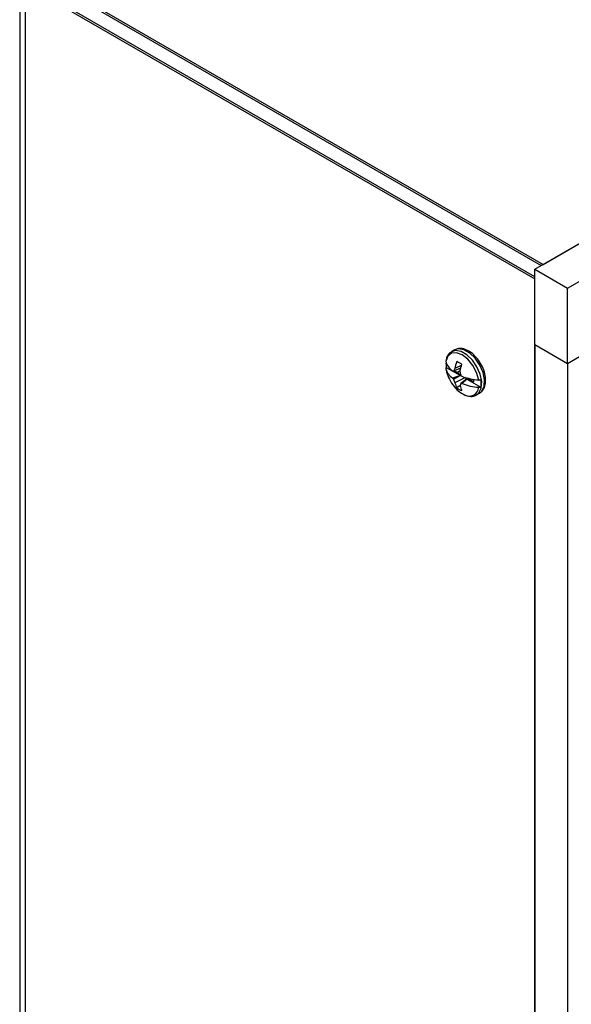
# Model space of a CAD drawing. Header units: inches. Extents: x 0.3 to 43.2, y 0.2 to 48.7.
# Tile 23 of 27: x 35 to 38, y 40 to 45.3. Entities that reach past the tile are written whole.
import ezdxf

# ---------------------------------------------------------------- set-up
doc = ezdxf.new("R2010")
doc.units = ezdxf.units.IN
doc.header["$MEASUREMENT"] = 0

msp = doc.modelspace()

# ---------------------------------------------------------------- linework, layer by layer
at = {"color": 7, "linetype": 'Continuous', "lineweight": 25}
for p, q in [((37.8157, 43.9761), (42.8928, 46.907)), ((37.8607, 44.002), (42.8478, 46.881)), ((37.9925, 43.874), (43.0695, 46.8049)), ((35.0983, 45.5856), (37.8511, 43.9965)), ((35.1079, 45.5911), (37.8607, 44.002)), ((35.0316, 45.5392), (35.0316, 33.4097)), ((37.8157, 43.9352), (35.063, 45.5244)), ((35.063, 45.5133), (37.8157, 43.9242)), ((35.063, 33.3661), (35.063, 45.5133)), ((37.8607, 44.002), (37.8511, 43.9965)), ((37.8157, 43.5678), (37.8157, 43.9761)), ((37.8157, 43.9761), (37.9925, 43.874)), ((37.8157, 43.9242), (37.8157, 43.9352)), ((37.8157, 31.7769), (37.8157, 43.9242)), ((37.9925, 43.4657), (37.9925, 43.874)), ((37.9925, 43.4657), (37.8157, 43.5678)), ((37.8157, 43.5678), (37.8157, 32.5445)), ((38.1693, 43.5678), (37.9925, 43.4657)), ((37.3823, 43.5405), (37.3664, 43.5313)), ((37.4177, 43.4556), (37.3838, 43.4398)), ((37.9925, 43.4657), (37.9925, 32.4424)), ((37.3352, 43.4393), (37.3413, 43.4139)), ((37.3376, 43.446), (37.4135, 43.4031)), ((37.4135, 43.4031), (37.3714, 43.3877)), ((37.4147, 43.4429), (37.3764, 43.4263)), ((37.4161, 43.4037), (37.3768, 43.381)), ((37.3812, 43.4284), (37.3987, 43.4185)), ((37.4118, 43.4272), (37.3987, 43.4185)), ((37.3987, 43.4185), (37.4135, 43.4031)), ((37.4072, 43.4396), (37.4134, 43.4361)), ((37.4411, 43.3915), (37.3845, 43.363)), ((37.4124, 43.3485), (37.395, 43.3352)), ((37.4546, 43.3877), (37.4159, 43.3589)), ((37.4225, 43.3588), (37.449, 43.383)), ((37.4432, 43.3909), (37.4433, 43.3793)), ((37.449, 43.383), (37.5249, 43.3402)), ((37.449, 43.383), (37.4637, 43.3818)), ((37.4677, 43.3846), (37.4637, 43.3818)), ((37.4637, 43.3818), (37.4864, 43.369)), ((37.5014, 43.2975), (37.5173, 43.3067))]:
    msp.add_line(p, q, dxfattribs=at)
at = {"color": 7, "linetype": 'Continuous', "lineweight": 25, "flags": 128}
msp.add_lwpolyline([(37.5128, 43.3781), (37.5015, 43.4181), (37.481, 43.4571), (37.4538, 43.4903), (37.4231, 43.5138), (37.3925, 43.5249), (37.3656, 43.5223), (37.3456, 43.5063), (37.3349, 43.4787)], dxfattribs=at)
at = {"color": 8, "linetype": 'Continuous', "lineweight": 25, "flags": 128}
for points in [[(37.5008, 43.2972), (37.5143, 43.3086), (37.5266, 43.3349), (37.5289, 43.3698), (37.5209, 43.4095), (37.5034, 43.4497), (37.4784, 43.4861), (37.4486, 43.5148), (37.4172, 43.5326), (37.3876, 43.5375), (37.3662, 43.5312)], [(37.5173, 43.3067), (37.5303, 43.3178), (37.5426, 43.3441), (37.5449, 43.379), (37.5369, 43.4187), (37.5194, 43.4589), (37.4944, 43.4954), (37.4646, 43.524), (37.4331, 43.5418), (37.4035, 43.5467), (37.3823, 43.5405)]]:
    msp.add_lwpolyline(points, dxfattribs=at)
at = {"color": 7, "linetype": 'Continuous', "lineweight": 25}
for centre, radius, start, end in [((37.4308, 43.5075), 0.1002, 196.7022, 233.3277), ((37.4742, 43.4676), 0.1383, 177.1485, 188.9752), ((37.6461, 43.3911), 0.2668, 161.1135, 169.4847), ((37.3671, 43.4002), 0.0818, 50.0428, 70.9979), ((37.7377, 43.3747), 0.3301, 164.5132, 171.3669), ((37.4312, 43.4681), 0.1002, 196.7022, 233.3277), ((37.5436, 43.4777), 0.2121, 197.5094, 222.4852), ((37.3982, 43.5932), 0.1683, 260.7007, 262.5649), ((37.5776, 43.3245), 0.2255, 149.241, 153.1469), ((37.6849, 43.4705), 0.2775, 189.5907, 193.8084), ((37.6018, 43.6036), 0.2728, 226.9419, 228.8362), ((37.5398, 43.5186), 0.2133, 217.8451, 220.1797), ((37.5756, 43.4555), 0.2123, 200.5485, 205.8202), ((37.4999, 43.3906), 0.1186, 193.4499, 207.8301), ((37.5555, 43.3054), 0.1495, 159.0162, 163.6373), ((37.5313, 43.3718), 0.1217, 191.5256, 204.8666), ((37.4222, 43.5734), 0.2146, 268.3173, 270.0899), ((37.5348, 43.6919), 0.3145, 249.0137, 265.9844), ((37.5352, 43.6525), 0.3145, 249.0137, 265.9844), ((37.4207, 43.3802), 0.0666, 350.3072, 0.7246), ((37.3979, 43.3587), 0.1283, 351.6817, 9.3427), ((37.4987, 43.433), 0.1488, 221.4547, 243.6954), ((37.4475, 43.3979), 0.0818, 230.0428, 250.9979)]:
    msp.add_arc(centre, radius, start, end, dxfattribs=at)
at = {"color": 8, "linetype": 'Continuous', "lineweight": 25}
msp.add_arc((37.4609, 43.3438), 0.0525, 237.4863, 354.4341, dxfattribs=at)
at = {"color": 7, "linetype": 'Continuous', "lineweight": 25}
for points, knots in [([(37.367, 43.5297), (37.3634, 43.5281), (37.3518, 43.5228), (37.3404, 43.5051), (37.337, 43.4881), (37.3355, 43.4807)], [0, 0, 0, 0, 0.198597, 0.649849, 1, 1, 1, 1]), ([(37.5162, 43.3072), (37.5224, 43.3112), (37.5361, 43.32), (37.5475, 43.3446), (37.5519, 43.3755), (37.5473, 43.4116), (37.5339, 43.4496), (37.5128, 43.4855), (37.4861, 43.516), (37.4557, 43.5383), (37.4256, 43.5488), (37.3996, 43.5495), (37.3876, 43.5419), (37.3829, 43.5389)], [0, 0, 0, 0, 0.07466, 0.163684, 0.256525, 0.354795, 0.454274, 0.553587, 0.653271, 0.753934, 0.856366, 0.944557, 1, 1, 1, 1]), ([(37.3376, 43.446), (37.3376, 43.446), (37.337, 43.4454), (37.3356, 43.4437), (37.3349, 43.4414), (37.3351, 43.4398), (37.3352, 43.4393)], [0, 0, 0, 0, 0.009218, 0.295375, 0.779161, 1, 1, 1, 1]), ([(37.5128, 43.3781), (37.5146, 43.3781), (37.5184, 43.378), (37.5223, 43.3788), (37.5243, 43.3795), (37.5245, 43.3796)], [0, 0, 0, 0, 0.442102, 0.928866, 1, 1, 1, 1]), ([(37.4261, 43.3027), (37.4316, 43.2999), (37.4465, 43.2923), (37.4703, 43.2885), (37.491, 43.2903), (37.4989, 43.2969), (37.5002, 43.298)], [0, 0, 0, 0, 0.215031, 0.583143, 0.930439, 1, 1, 1, 1]), ([(37.5132, 43.3387), (37.515, 43.3387), (37.5187, 43.3386), (37.5227, 43.3394), (37.5246, 43.3401), (37.5249, 43.3402)], [0, 0, 0, 0, 0.442102, 0.928866, 1, 1, 1, 1])]:
    msp.add_open_spline(points, degree=3, knots=knots, dxfattribs=at)

doc.saveas('drawing.dxf')
